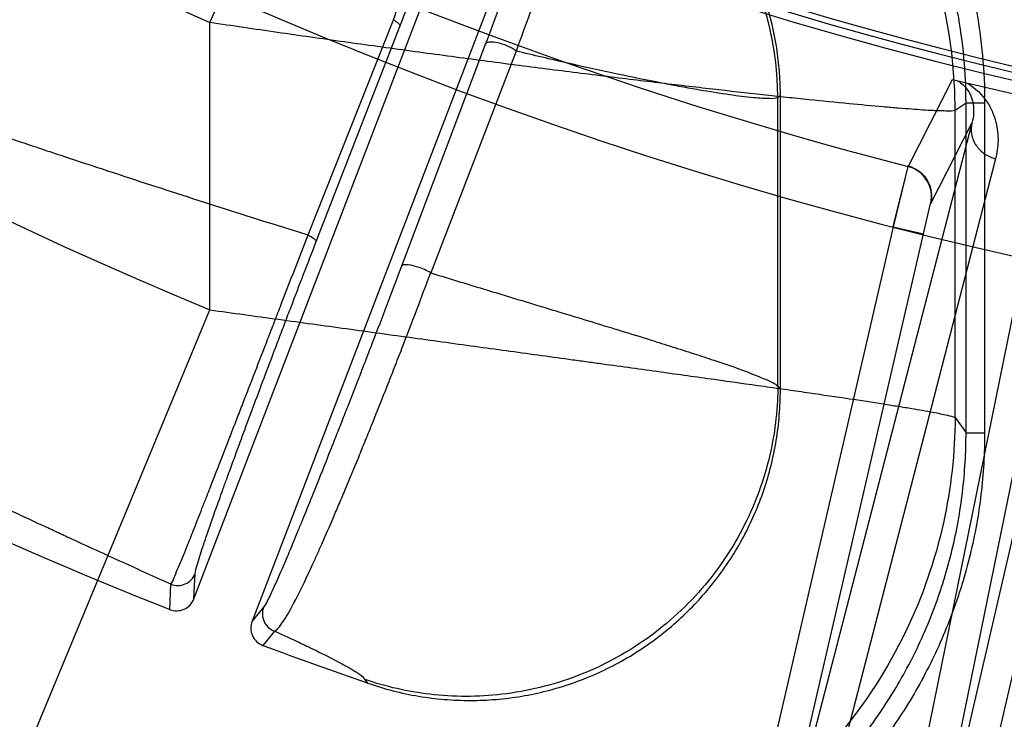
# Model space of a CAD drawing. Header units: millimetres. Extents: x 0 to 297, y 0 to 210.
# Tile 11 of 256: x 142.8267 to 142.9534, y 90.3801 to 90.4701. Entities that reach past the tile are written whole.
import ezdxf

# ---------------------------------------------------------------- set-up
doc = ezdxf.new("R2010")
doc.units = ezdxf.units.MM
doc.header["$LTSCALE"] = 16.335
doc.layers.get('0').update_dxf_attribs({"linetype": 'CONTINUOUS'})
doc.layers.add('01_GLOBAL', color=7, linetype='CONTINUOUS')
doc.layers.add('INTFCLR_144815', color=7, linetype='CONTINUOUS')

msp = doc.modelspace()

# ---------------------------------------------------------------- linework, layer by layer
at = {"color": 7, "linetype": 'Continuous'}
msp.add_circle((144.2368034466, 92.193132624), 3.04, dxfattribs=at)
at = {"color": 9, "linetype": 'Continuous'}
msp.add_arc((144.2368034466, 92.193132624), 3.001038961, 182.9674534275, 267.0325465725, dxfattribs=at)
at = {"layer": '01_GLOBAL', "color": 7, "linetype": 'Continuous'}
msp.add_circle((144.2368034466, 92.193132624), 3.08, dxfattribs=at)
at = {"layer": 'INTFCLR_144815', "color": 9, "linetype": 'Continuous'}
for p, q in [((142.851190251, 90.4697110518), (142.8771444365, 90.52811619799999)), ((142.8511902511, 90.43276388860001), (142.8511902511, 90.4697110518)), ((142.8638197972, 90.4423917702), (142.874797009, 90.47007888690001)), ((142.8648719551, 90.44153181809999), (142.8756296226, 90.4692189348)), ((142.8866244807, 90.4669084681), (142.8758560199, 90.4383776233)), ((142.8905881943, 90.466048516), (142.879599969, 90.43751767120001)), ((142.9466932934, 90.46233356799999), (142.9410168, 90.4511993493)), ((142.924579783, 90.4602928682), (142.9242506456, 90.4600640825)), ((142.9242506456, 90.4229406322), (142.9242506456, 90.46006408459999)), ((142.948460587, 90.45935445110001), (142.9470586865, 90.45838023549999)), ((142.948460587, 90.4169530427), (142.948460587, 90.45935445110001)), ((142.9508572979, 90.45935445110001), (142.948460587, 90.45935445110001)), ((142.9508572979, 90.45935445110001), (142.9508572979, 90.4169530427)), ((142.9470586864, 90.41891931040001), (142.9470586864, 90.45838023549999)), ((142.9492193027, 90.4567900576), (142.9217586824, 90.3506053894)), ((142.9439158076, 90.4464286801), (142.9492193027, 90.4567900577)), ((142.9411786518, 90.3461219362), (142.9630455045, 90.45359802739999)), ((142.9522630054, 90.4521928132), (142.9245970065, 90.3452139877)), ((142.936264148, 90.3425204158), (142.9582945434, 90.450800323)), ((142.9429836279, 90.44254072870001), (142.9438768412, 90.4464604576)), ((142.939086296, 90.44344049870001), (142.9178613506, 90.3515051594)), ((142.939086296, 90.44344049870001), (142.9429836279, 90.44254072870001)), ((142.9217586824, 90.3506053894), (142.9429836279, 90.44254072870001)), ((142.9624035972, 90.43805727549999), (142.9411786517, 90.3461219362)), ((142.9450759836, 90.3452221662), (142.9663009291, 90.4371575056)), ((142.8267323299, 90.37371652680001), (142.851190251, 90.43276388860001)), ((142.9242506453, 90.42294056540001), (142.9245797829, 90.42247768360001)), ((142.9470586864, 90.41891931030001), (142.9484605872, 90.4169530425)), ((142.948460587, 90.4169530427), (142.9508572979, 90.4169530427)), ((142.8491512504, 90.3955990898), (142.8493013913, 90.3988440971)), ((142.8460268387, 90.3942266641), (142.8461733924, 90.39747781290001)), ((142.858107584, 90.3945395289), (142.8566154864, 90.3927206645)), ((142.8595125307, 90.3914331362), (142.8580147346, 90.3896117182)), ((142.871529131, 90.38474357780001), (142.8711701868, 90.38521687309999))]:
    msp.add_line(p, q, dxfattribs=at)
at = {"layer": 'INTFCLR_144815', "color": 6, "linetype": 'Continuous'}
for p, q in [((142.8491512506, 90.39559908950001), (142.8888099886, 90.4989136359)), ((142.8962748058, 90.4960367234), (142.8566154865, 90.3927206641)), ((142.9245797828, 90.4224777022), (142.9245797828, 90.4602928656))]:
    msp.add_line(p, q, dxfattribs=at)
at = {"layer": 'INTFCLR_144815', "color": 7, "linetype": 'Continuous'}
for p, q in [((142.9677460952, 90.4574730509), (142.9466931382, 90.46233350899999)), ((142.9572196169, 90.4599032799), (142.9466931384, 90.46233350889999)), ((142.9410199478, 90.45138731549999), (142.939086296, 90.44344049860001)), ((142.9390862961, 90.44344049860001), (142.941016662, 90.4511993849))]:
    msp.add_line(p, q, dxfattribs=at)
at = {"layer": 'INTFCLR_144815', "color": 6, "linetype": 'Continuous'}
msp.add_circle((143.076579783, 90.97690896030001), 0.5104906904, dxfattribs=at)
for centre, radius, start, end in [((143.076579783, 90.97690896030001), 0.6572577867, 108.7136429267, 257.7559644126), ((143.076579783, 90.97690896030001), 0.5288304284, 45.0000000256, 314.9999999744), ((143.076579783, 90.97690896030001), 0.5278840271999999, 44.999999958, 315.000000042), ((143.076579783, 90.97690896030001), 0.5271191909, 44.99999997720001, 315.0000000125), ((143.076579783, 90.97690896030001), 0.5111765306, 47.86578076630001, 312.1342192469), ((143.076579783, 90.97690896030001), 0.6797433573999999, 205.4855585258, 293.0456409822), ((143.076579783, 90.97690896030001), 0.7037433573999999, 205.4849006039, 292.0062088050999), ((142.884646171, 90.4603009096), 0.0399333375, 359.9884587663, 69.62933560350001), ((143.0769374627, 90.9761686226), 0.62608, 234.5212267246, 248.35715705), ((142.8469102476, 90.39645774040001), 0.0023998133, 248.3984439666, 339.0354278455), ((142.8588554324, 90.3918592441), 0.0023998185, 158.9646650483, 249.4914407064), ((143.0769374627, 90.9761686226), 0.62608, 249.5327373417, 250.8473313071)]:
    msp.add_arc(centre, radius, start, end, dxfattribs=at)
at = {"layer": 'INTFCLR_144815', "color": 9, "linetype": 'Continuous'}
for centre, radius, start, end in [((143.076579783, 90.97690896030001), 0.5509009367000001, 52.2436298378, 307.7563701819), ((143.076579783, 90.97690896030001), 0.518921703, 52.5411294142, 307.4588705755), ((143.0765797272, 90.9769089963), 0.5889772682, 125.9035433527, 247.5002459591), ((143.076579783, 90.97690896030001), 0.6663072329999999, 203.8266800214, 313.0809380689), ((143.076579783, 90.97690896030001), 0.6743078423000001, 203.8278898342, 312.5732768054), ((143.076579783, 90.97690896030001), 0.6983060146, 203.8266800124, 319.1799903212), ((143.0765797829, 90.97690896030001), 0.5550226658, 211.4870912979, 246.040507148), ((143.076579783, 90.97690896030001), 0.5429069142, 228.4596802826, 255.5403196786), ((142.8829522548, 90.45824544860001), 0.06410698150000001, 0.1204669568, 69.421866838), ((142.8841847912, 90.459980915), 0.0400655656, 0.1189342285, 67.67737100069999), ((142.8470616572, 90.39970836), 0.002400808, 248.2862014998, 338.8995234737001), ((142.8603506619, 90.393683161), 0.0024010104, 159.1040283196, 249.5714739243)]:
    msp.add_arc(centre, radius, start, end, dxfattribs=at)
at = {"layer": 'INTFCLR_144815', "color": 7, "linetype": 'Continuous'}
msp.add_arc((142.9400177, 90.44732593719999), 0.0040001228, 347.0375708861, 75.5365050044, dxfattribs=at)
at = {"layer": 'INTFCLR_144815', "color": 9, "linetype": 'Continuous'}
for points, knots in [([(142.948460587, 90.45935445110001), (142.948460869, 90.4632653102), (142.9479196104, 90.4691482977), (142.946359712, 90.47582297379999), (142.9452057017, 90.47957454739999), (142.9432215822, 90.48510235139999), (142.9401629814, 90.4912821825), (142.9363066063, 90.49694911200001), (142.9338771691, 90.500037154), (142.9300391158, 90.50447724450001), (142.9256340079, 90.50852588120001), (142.9208828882, 90.51196409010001), (142.9175971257, 90.51412039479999), (142.9130115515, 90.51670369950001), (142.9090160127, 90.5184470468), (142.9067804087, 90.5192759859)], [0, 0, 0, 0, 0.1511350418, 0.2266290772, 0.2646283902, 0.3027528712, 0.4535713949, 0.529235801, 0.5673659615, 0.6053470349, 0.756026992, 0.7968816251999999, 0.8319596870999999, 0.9078573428, 1, 1, 1, 1]), ([(142.9221055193, 90.514003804), (142.9230113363, 90.5133814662), (142.9271956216, 90.5103507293), (142.9317183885, 90.50619526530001), (142.9357211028, 90.5015673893), (142.938259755, 90.4983401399), (142.9422531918, 90.4924622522), (142.9454003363, 90.48611999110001), (142.9474813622, 90.4803260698), (142.9486809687, 90.47642437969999), (142.9502921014, 90.4695173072), (142.9508571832, 90.4634574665), (142.9508572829, 90.45935445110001)], [0, 0, 0, 0, 0.05111079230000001, 0.2408886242, 0.2883330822, 0.3357775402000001, 0.4306664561, 0.620444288, 0.667888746, 0.7153332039, 0.8102221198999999, 1, 1, 1, 1]), ([(142.8747970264, 90.47007888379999), (142.8757034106, 90.4724432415), (142.8770253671, 90.47589648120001), (142.8787318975, 90.4803598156), (142.8798799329, 90.48337641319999), (142.8809250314, 90.4861347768), (142.8818606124, 90.48862026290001), (142.882686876, 90.49082804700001), (142.8835744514, 90.4932269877), (142.8843166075, 90.49528213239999), (142.8849294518, 90.4970138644), (142.8853773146, 90.49837709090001), (142.8857601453, 90.4993447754), (142.8858377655, 90.5000308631)], [0, 0, 0, 0, 0.2379083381, 0.3474123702, 0.4489619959, 0.5411654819, 0.6245543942, 0.6984820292, 0.7626537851, 0.8648647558, 0.9038424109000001, 0.9351270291, 1, 1, 1, 1]), ([(142.8756296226, 90.4692189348), (142.8764927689, 90.47143709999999), (142.8777600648, 90.4746732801), (142.8794142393, 90.47884883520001), (142.8805395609, 90.4816659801), (142.8815762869, 90.48423759), (142.8825181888, 90.486549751), (142.8833632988, 90.48859885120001), (142.8842914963, 90.4908187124), (142.8851030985, 90.49270823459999), (142.8858046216, 90.4942906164), (142.8863898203, 90.49551847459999), (142.8867732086, 90.4964341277), (142.8871879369, 90.4969456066)], [0, 0, 0, 0, 0.2375855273, 0.3469131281, 0.4483102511, 0.5403918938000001, 0.6236808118, 0.6975190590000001, 0.7616461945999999, 0.8638341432, 0.9028656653, 0.9342706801, 1, 1, 1, 1]), ([(142.8994025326, 90.4970439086), (142.8994035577, 90.49651487), (142.8994965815, 90.49551872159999), (142.8993347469, 90.4937638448), (142.8990089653, 90.4920246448), (142.8986364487, 90.4904447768), (142.8983314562, 90.4892586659), (142.8979320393, 90.4877881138), (142.8973127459, 90.4856592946), (142.8965881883, 90.483332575), (142.8959040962, 90.4812176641), (142.8950895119, 90.4787523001), (142.8941908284, 90.4761178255), (142.8932063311, 90.4733061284), (142.8920820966, 90.4701419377), (142.8911973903, 90.4677080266), (142.8905881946, 90.4660485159)], [0, 0, 0, 0, 0.0490261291, 0.0923701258, 0.1627613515, 0.2129131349, 0.2427658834, 0.2762517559, 0.3541225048, 0.4482053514, 0.5020711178, 0.5601082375, 0.6888172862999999, 0.7600145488, 0.8361784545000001, 1, 1, 1, 1]), ([(142.8962564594, 90.49568507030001), (142.8962301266, 90.4951907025), (142.8961268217, 90.49426302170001), (142.8957382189, 90.49266752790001), (142.8952712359, 90.4910820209), (142.8948097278, 90.4896330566), (142.8944509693, 90.48854113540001), (142.89399651, 90.487183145), (142.8933196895, 90.4852128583), (142.8925590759, 90.48305265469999), (142.8918564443, 90.4810854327), (142.8910287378, 90.47878921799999), (142.8901313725, 90.47633090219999), (142.8891624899, 90.4737030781), (142.8880641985, 90.47074354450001), (142.887210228, 90.46846375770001), (142.8866244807, 90.46690846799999)], [0, 0, 0, 0, 0.048864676, 0.09178929, 0.1619173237, 0.2119936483, 0.2418782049, 0.275361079, 0.3533369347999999, 0.4475022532, 0.5014085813, 0.5595206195, 0.688419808, 0.7597106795, 0.8359623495, 1, 1, 1, 1]), ([(142.9470586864, 90.45838023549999), (142.9467466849, 90.45830800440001), (142.9457920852, 90.4583316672), (142.9439373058, 90.4583819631), (142.9418190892, 90.4585354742), (142.9396860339, 90.45870013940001), (142.9369992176, 90.45892865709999), (142.9331617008, 90.45928522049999), (142.9290093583, 90.4597031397), (142.9253193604, 90.460091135), (142.9211964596, 90.4605367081), (142.915698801, 90.46115391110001), (142.9099827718, 90.4618237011), (142.9051518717, 90.4624058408), (142.9000348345, 90.4630335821), (142.8934427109, 90.4638634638), (142.8853306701, 90.46491847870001), (142.8784104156, 90.46584703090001), (142.8727641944, 90.46662127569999), (142.8670342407, 90.4674185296), (142.8598398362, 90.4684416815), (142.8540785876, 90.4692828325), (142.8511902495, 90.46971105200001)], [0, 0, 0, 0, 0.0099482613, 0.0292570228, 0.0579250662, 0.07578321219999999, 0.095740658, 0.1416796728, 0.1955075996, 0.2253767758, 0.2569367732, 0.3243257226, 0.397226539, 0.4357120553, 0.4754769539, 0.5573722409, 0.6421035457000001, 0.7295885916, 0.7742669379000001, 0.8191373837, 0.909296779, 1, 1, 1, 1]), ([(142.874797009, 90.47007888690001), (142.8750312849, 90.4699399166), (142.8753455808, 90.4697439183), (142.8756703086, 90.4693503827), (142.8756296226, 90.4692189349)], [0, 0, 0, 0, 0.6643838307, 1, 1, 1, 1]), ([(142.8905881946, 90.4660485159), (142.8902944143, 90.4662769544), (142.8897523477, 90.4665795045), (142.8889550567, 90.4669033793), (142.8881034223, 90.4671334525), (142.8873335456, 90.4672739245), (142.8866956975, 90.46707034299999), (142.8866244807, 90.46690846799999)], [0, 0, 0, 0, 0.2614335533, 0.4312438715, 0.6051468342, 0.8757628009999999, 1, 1, 1, 1]), ([(142.9242506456, 90.46006408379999), (142.9239214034, 90.45991139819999), (142.9232191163, 90.45992240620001), (142.9221765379, 90.4599415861), (142.9204731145, 90.4600884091), (142.917773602, 90.4604333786), (142.9146919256, 90.4609341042), (142.9122018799, 90.46137948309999), (142.91058607, 90.4616814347), (142.9078501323, 90.4622065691), (142.9034047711, 90.4631154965), (142.897164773, 90.4644906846), (142.892817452, 90.46551122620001), (142.8905881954, 90.4660485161)], [0, 0, 0, 0, 0.0317622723, 0.0584891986, 0.0923167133, 0.1808371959, 0.2969437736, 0.3653875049, 0.4022388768, 0.440800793, 0.6092019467, 0.7993135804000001, 1, 1, 1, 1]), ([(142.8044151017, 90.4621057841), (142.8082430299, 90.4607513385), (142.8158885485, 90.4580859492), (142.8245049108, 90.45515285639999), (142.8302352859, 90.4532331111), (142.8340203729, 90.45197226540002), (142.8405346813, 90.4498227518), (142.8496769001, 90.4468579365), (142.8580438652, 90.44420214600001), (142.8627221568, 90.4427349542), (142.8638195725, 90.4423918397)], [0, 0, 0, 0, 0.1946117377, 0.3880600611, 0.4362337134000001, 0.484260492, 0.5792724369, 0.765009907, 0.9448920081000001, 1, 1, 1, 1]), ([(142.9474271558, 90.4621640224), (142.9478966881, 90.4619192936), (142.9491283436, 90.4608164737), (142.9495922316, 90.4586613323), (142.9493346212, 90.45719959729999), (142.949219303, 90.4567900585)], [0, 0, 0, 0, 0.2630281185, 0.7886445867, 1, 1, 1, 1]), ([(142.9486531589, 90.4618809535), (142.9496670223, 90.46129925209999), (142.9509188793, 90.4600883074), (142.9519001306, 90.45822167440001), (142.9524521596, 90.45655988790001), (142.952675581, 90.4545227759), (142.9524562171, 90.4529399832), (142.9522629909, 90.45219281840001)], [0, 0, 0, 0, 0.3172302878, 0.4504430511, 0.5708009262, 0.7905517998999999, 1, 1, 1, 1]), ([(142.949219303, 90.4567900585), (142.9491139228, 90.45632747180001), (142.9490878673, 90.455301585), (142.9496778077, 90.4538448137), (142.950807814, 90.452723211), (142.9517778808, 90.4523061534), (142.9522630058, 90.4521928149)], [0, 0, 0, 0, 0.2341584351, 0.4914350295, 0.7541194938, 1, 1, 1, 1]), ([(142.8461733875, 90.397477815), (142.8463935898, 90.3977879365), (142.8468457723, 90.3989531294), (142.8474607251, 90.4003460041), (142.848012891, 90.40171999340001), (142.8485273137, 90.40300118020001), (142.8492553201, 90.4048365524), (142.8500398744, 90.4068317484), (142.8507397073, 90.40862115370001), (142.8515324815, 90.4106520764), (142.8526002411, 90.4133954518), (142.8537167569, 90.41627298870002), (142.8546721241, 90.41873804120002), (142.8557004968, 90.4213947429), (142.8570349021, 90.4248444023), (142.8583977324, 90.4283674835), (142.8595187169, 90.4312672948), (142.8606656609, 90.43423346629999), (142.8621010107, 90.4379460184), (142.8632484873, 90.4409133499), (142.8638197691, 90.44239177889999)], [0, 0, 0, 0, 0.0236430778, 0.0767295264, 0.0951703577, 0.1156249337, 0.1625662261, 0.2178978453, 0.2488969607, 0.2820025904, 0.3534210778, 0.4318912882, 0.4738682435, 0.5177587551, 0.6089771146, 0.7037892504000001, 0.7525738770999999, 0.8022342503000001, 0.9014758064, 1, 1, 1, 1]), ([(142.8493013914, 90.3988440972), (142.8493188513, 90.39920864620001), (142.8496881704, 90.4003410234), (142.8501006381, 90.4017245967), (142.8505487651, 90.4030514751), (142.8509681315, 90.40428477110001), (142.8515806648, 90.406042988), (142.8522566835, 90.4079473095), (142.8528685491, 90.4096509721), (142.8535668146, 90.4115816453), (142.8545175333, 90.4141847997), (142.8555234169, 90.4169103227), (142.8563898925, 90.419242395), (142.8573269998, 90.4217534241), (142.8585502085, 90.42501061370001), (142.8598076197, 90.4283335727), (142.8608471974, 90.4310661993), (142.8619137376, 90.4338596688), (142.8632546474, 90.43735318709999), (142.8643330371, 90.4401428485), (142.8648719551, 90.44153181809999)], [0, 0, 0, 0, 0.0240884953, 0.0774495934, 0.0959404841, 0.1164429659, 0.163446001, 0.2188137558, 0.2498198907, 0.2829222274, 0.3543199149, 0.4327323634, 0.4746715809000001, 0.5185218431, 0.6096300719, 0.7043115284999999, 0.7530199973, 0.8025990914, 0.901666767, 1, 1, 1, 1]), ([(142.8638197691, 90.44239177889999), (142.8639743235, 90.44231234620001), (142.8643061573, 90.4421248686), (142.864661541, 90.4418913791), (142.8648977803, 90.44162093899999), (142.8648719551, 90.44153181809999)], [0, 0, 0, 0, 0.3744938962, 0.8000350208, 1, 1, 1, 1]), ([(142.8758560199, 90.4383776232), (142.8752851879, 90.43686820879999), (142.8741290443, 90.4338250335), (142.8726690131, 90.43001431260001), (142.8714897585, 90.4269555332), (142.8703290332, 90.4239573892), (142.8691837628, 90.4210174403), (142.8680592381, 90.4181498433), (142.8670024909, 90.4154673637), (142.8659833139, 90.41289801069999), (142.8650035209, 90.4104478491), (142.8641211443, 90.4082536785), (142.8632871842, 90.40619805), (142.8625005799, 90.404280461), (142.8618206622, 90.4026361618), (142.8608587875, 90.4003397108), (142.8598908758, 90.3980960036), (142.8590856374, 90.3963318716), (142.8586129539, 90.3953819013), (142.8583182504, 90.39480177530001), (142.8581075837, 90.3945395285)], [0, 0, 0, 0, 0.1023190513, 0.2064066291, 0.2587440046, 0.3101737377, 0.4102517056, 0.4587944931, 0.5054729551, 0.5930551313, 0.6340513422, 0.6727852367, 0.7430035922, 0.774704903, 0.8042004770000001, 0.855822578, 0.9325541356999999, 0.9591821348, 0.978671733, 1, 1, 1, 1]), ([(142.879599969, 90.43751767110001), (142.8790909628, 90.43783456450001), (142.878141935, 90.4382501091), (142.8769303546, 90.4385418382), (142.8762181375, 90.4385970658), (142.8758963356, 90.43846604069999), (142.8758560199, 90.4383776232)], [0, 0, 0, 0, 0.4515673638, 0.7737572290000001, 0.9268148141, 1, 1, 1, 1]), ([(142.8595125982, 90.39143310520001), (142.8598528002, 90.39159877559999), (142.8602947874, 90.3922092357), (142.8609437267, 90.3931502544), (142.8619759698, 90.3949554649), (142.8631387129, 90.3972803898), (142.8642619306, 90.3996807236), (142.8650447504, 90.4014029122), (142.8659414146, 90.4034155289), (142.8668825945, 90.4055776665), (142.8678677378, 90.4078908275), (142.8689574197, 90.4104758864), (142.8700799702, 90.41319182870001), (142.8712366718, 90.4160304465), (142.8724622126, 90.4190678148), (142.8737035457, 90.4221849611), (142.8749526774, 90.42536769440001), (142.876218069, 90.4286169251), (142.8777756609, 90.4326691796), (142.8789990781, 90.4359092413), (142.8795999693, 90.43751767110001)], [0, 0, 0, 0, 0.0225216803, 0.0422570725, 0.0689928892, 0.1456862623, 0.1972217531, 0.2266568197, 0.2582881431, 0.3283574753, 0.3670059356, 0.407929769, 0.4953273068, 0.5419163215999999, 0.5903688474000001, 0.6902683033, 0.7416131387, 0.7938679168, 0.8978059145, 1, 1, 1, 1]), ([(142.879599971, 90.4375176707), (142.8824284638, 90.4366530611), (142.8867090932, 90.4353511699), (142.8916923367, 90.433840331), (142.8945300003, 90.4329796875), (142.8984401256, 90.4317929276), (142.9029082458, 90.4304328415), (142.9075894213, 90.42898691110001), (142.9106901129, 90.428014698), (142.9133794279, 90.4271572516), (142.9165355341, 90.4261190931), (142.9196989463, 90.4250492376), (142.92243015, 90.4239422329), (142.9238601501, 90.4233068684), (142.9242506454, 90.4229405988)], [0, 0, 0, 0, 0.1887137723, 0.2854754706, 0.332245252, 0.3779136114, 0.5461966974, 0.6302479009, 0.690511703, 0.7535415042, 0.8103114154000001, 0.9026432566, 0.9658398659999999, 1, 1, 1, 1]), ([(142.8511902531, 90.4327638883), (142.854131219, 90.43235783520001), (142.8599903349, 90.4315505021), (142.8672978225, 90.43054488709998), (142.8730927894, 90.4297492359), (142.8787615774, 90.4289715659), (142.885687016, 90.4280218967), (142.8925030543, 90.4270872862), (142.8971778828, 90.4264452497), (142.8997925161, 90.42608574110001), (142.903565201, 90.42556652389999), (142.9089961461, 90.4248170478), (142.9159199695, 90.42385436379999), (142.9208731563, 90.4231577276), (142.9240119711, 90.42271136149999), (142.9259576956, 90.4224332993), (142.9291037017, 90.42198009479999), (142.9332177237, 90.421376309), (142.9370234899, 90.42079748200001), (142.939416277, 90.4204177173), (142.940623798, 90.420221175), (142.9421138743, 90.4199727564), (142.9439397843, 90.4196638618), (142.9457956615, 90.4192718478), (142.946754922, 90.4190616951), (142.9470586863, 90.41891931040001)], [0, 0, 0, 0, 0.0919337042, 0.1831473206, 0.22841583, 0.2730638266, 0.3603307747, 0.4448754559, 0.486103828, 0.5064501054, 0.5266018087, 0.6040297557, 0.6762182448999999, 0.7430669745, 0.7589192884, 0.7743924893, 0.8039303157, 0.8573439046, 0.9031517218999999, 0.9231328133, 0.9323672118, 0.9410339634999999, 0.9699199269, 0.9896115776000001, 1, 1, 1, 1]), ([(142.8461733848, 90.39747781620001), (142.8441239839, 90.3984030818), (142.8397557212, 90.400380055), (142.8347900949, 90.40265227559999), (142.8312600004, 90.4042837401), (142.8295796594, 90.4050636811), (142.8277213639, 90.40592965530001), (142.823921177, 90.407708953), (142.8179520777, 90.41054085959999), (142.8114385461, 90.4137010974), (142.8067996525, 90.4159928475), (142.8041028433, 90.41733765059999), (142.8000152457, 90.4193889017), (142.793868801, 90.42252285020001), (142.7884291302, 90.4253692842), (142.7857053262, 90.42681326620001)], [0, 0, 0, 0, 0.1003529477, 0.2139883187, 0.243710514, 0.2739099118, 0.2966651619, 0.3352078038, 0.4611790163, 0.5915183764, 0.6583051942, 0.6920950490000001, 0.7260091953, 0.8624130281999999, 1, 1, 1, 1]), ([(142.9242506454, 90.4229405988), (142.9242480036, 90.4222551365), (142.9242066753, 90.4208664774), (142.9239738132, 90.4180297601), (142.923119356, 90.4128338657), (142.9205195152, 90.4053471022), (142.9151426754, 90.3970400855), (142.9076364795, 90.3901117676), (142.8986259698, 90.3853012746), (142.8890100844, 90.38295572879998), (142.8796965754, 90.3829611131), (142.8738563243, 90.3842931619), (142.8711701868, 90.38521687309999)], [0, 0, 0, 0, 0.0271164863, 0.0549293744, 0.112547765, 0.2350563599, 0.3654143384, 0.5000895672, 0.634764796, 0.7651227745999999, 0.8876313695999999, 1, 1, 1, 1]), ([(142.9470586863, 90.41891931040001), (142.9470412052, 90.41437699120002), (142.945982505, 90.40485727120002), (142.9410967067, 90.3907901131), (142.9325051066, 90.37750137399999), (142.9205116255, 90.36641951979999), (142.9061127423, 90.3587173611), (142.8907429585, 90.3549522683), (142.8758514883, 90.35494351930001), (142.8665101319, 90.35706129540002), (142.8622126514, 90.35853256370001)], [0, 0, 0, 0, 0.1124071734, 0.234942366, 0.3653159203, 0.5000000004, 0.6346840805, 0.7650576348, 0.8875928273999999, 1, 1, 1, 1]), ([(142.8638154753, 90.3564970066), (142.8659856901, 90.3557523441), (142.8694262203, 90.3547747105), (142.8735573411, 90.3539650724), (142.8760852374, 90.35358615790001), (142.8798885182, 90.3531321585), (142.8840716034, 90.3529477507), (142.8891544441, 90.3531447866), (142.8929539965, 90.3535194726), (142.8970134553, 90.354194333), (142.901989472, 90.35533232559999), (142.9080563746, 90.3573075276), (142.9138410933, 90.35999160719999), (142.9182573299, 90.36254551), (142.9225123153, 90.3653609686), (142.9274930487, 90.3693434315), (142.9315131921, 90.37343511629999), (142.9339819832, 90.3763559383), (142.9355749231, 90.3783601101), (142.9381888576, 90.3819720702), (142.9414491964, 90.38745080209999), (142.943775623, 90.39269815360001), (142.9450617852, 90.3963045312), (142.9458481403, 90.39873820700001), (142.9470260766, 90.4030332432), (142.9481580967, 90.40930926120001), (142.948460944, 90.4144017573), (142.9484605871, 90.4169530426)], [0, 0, 0, 0, 0.0566465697, 0.08808600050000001, 0.1038857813, 0.1197433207, 0.1826480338, 0.206944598, 0.2453060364, 0.276813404, 0.3084852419, 0.3712645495, 0.4339373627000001, 0.4655307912, 0.4971487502, 0.5598354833, 0.6225817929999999, 0.6383929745, 0.6542485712, 0.6857778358, 0.7484103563, 0.8112612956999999, 0.8271161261, 0.8429332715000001, 0.8743946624, 0.9370116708, 1, 1, 1, 1]), ([(142.9508572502, 90.4169530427), (142.950857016, 90.4142845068), (142.9505386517, 90.4090015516), (142.949370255, 90.40252854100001), (142.948147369, 90.39806669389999), (142.9473295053, 90.395536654), (142.9459834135, 90.3917658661), (142.9435728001, 90.38633918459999), (142.9402070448, 90.3806829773), (142.9374909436, 90.37692714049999), (142.9358293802, 90.37483697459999), (142.9332550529, 90.3717931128), (142.929093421, 90.3675630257), (142.9239569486, 90.3634512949), (142.9195149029, 90.36051092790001), (142.9149096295, 90.3578487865), (142.9089385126, 90.3550818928), (142.9026730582, 90.35303591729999), (142.8974644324, 90.351843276), (142.8932541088, 90.3511438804), (142.8903392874, 90.3508566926), (142.8887320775, 90.3507570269)], [0, 0, 0, 0, 0.0792895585, 0.1585791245, 0.1982239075, 0.218046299, 0.2378686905, 0.3171582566, 0.3964478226, 0.4360926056, 0.4559149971, 0.4757373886, 0.5550269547, 0.6343165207, 0.6739613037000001, 0.7136060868, 0.7928956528, 0.8721852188, 0.9118300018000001, 0.9514747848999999, 1, 1, 1, 1]), ([(142.8711701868, 90.38521687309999), (142.8709086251, 90.3855622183), (142.8698897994, 90.3862466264), (142.8679241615, 90.3873909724), (142.8656532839, 90.388528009), (142.8633948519, 90.3896210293), (142.8614740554, 90.3905255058), (142.8601568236, 90.39113614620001), (142.8595128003, 90.3914330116)], [0, 0, 0, 0, 0.0981039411, 0.2708673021, 0.5193154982, 0.6711944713, 0.8394099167, 1, 1, 1, 1])]:
    msp.add_open_spline(points, degree=3, knots=knots, dxfattribs=at)
at = {"layer": 'INTFCLR_144815', "color": 7, "linetype": 'Continuous'}
msp.add_open_spline([(142.9410350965, 90.45126088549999), (142.9417616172, 90.45107365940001), (142.9429421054, 90.4503632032), (142.9440266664, 90.4485650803), (142.9440882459, 90.4471738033), (142.9439158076, 90.4464286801)], degree=3, knots=[0, 0, 0, 0, 0.3652834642, 0.6276282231, 1, 1, 1, 1], dxfattribs=at)
at = {"layer": 'INTFCLR_144815', "color": 6, "linetype": 'Continuous'}
msp.add_open_spline([(142.8715291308, 90.3847435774), (142.8725857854, 90.3843765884), (142.8747374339, 90.3837287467), (142.8780261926, 90.3830326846), (142.8813507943, 90.3826157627), (142.8846838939, 90.3824773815), (142.8880091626, 90.38261613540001), (142.8913080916, 90.3830304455), (142.8945555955, 90.38371582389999), (142.8977314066, 90.3846672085), (142.9008147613, 90.3858777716), (142.903784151, 90.3873381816), (142.9066208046, 90.38903870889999), (142.9093053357, 90.39096733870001), (142.9118199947, 90.39311066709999), (142.9141482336, 90.3954542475), (142.9162738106, 90.3979814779), (142.9181832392, 90.4006755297), (142.9198633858, 90.4035174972), (142.9213023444, 90.406486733), (142.9224924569, 90.40956565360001), (142.9234240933, 90.41272897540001), (142.9240907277, 90.41595051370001), (142.9244907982, 90.41920529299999), (142.924579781, 90.42138632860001), (142.9245797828, 90.4224777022)], degree=3, knots=[0, 0, 0, 0, 0.0440930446, 0.0884554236, 0.1323624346, 0.1760172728, 0.2198060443, 0.2634033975, 0.3069290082, 0.3504894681, 0.3939372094, 0.4373543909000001, 0.4807813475, 0.5241594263, 0.567505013, 0.6108789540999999, 0.6542312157, 0.6975287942, 0.7408966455, 0.7842236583, 0.8274459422, 0.8708695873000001, 0.9140669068, 0.9569790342, 1, 1, 1, 1], dxfattribs=at)

doc.saveas('drawing.dxf')
